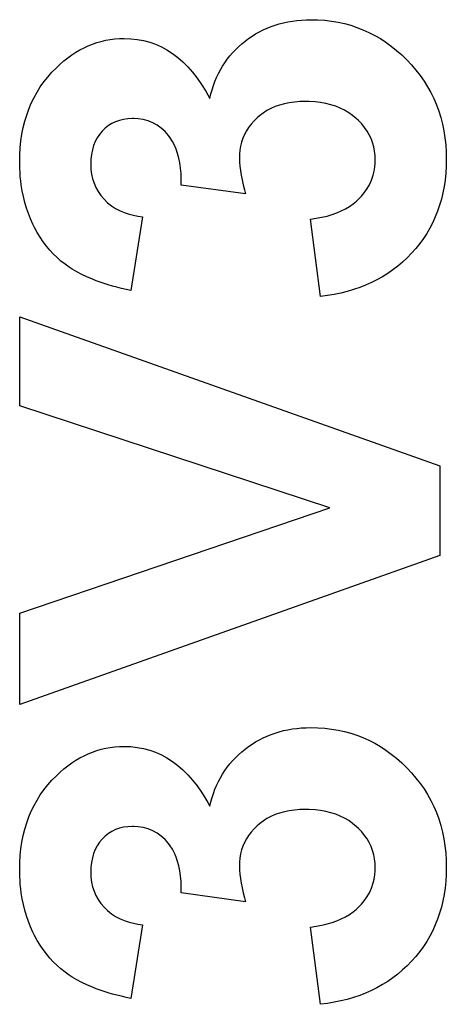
# Model space of a CAD drawing. Extents: x 44 to 148, y -85 to -25.
# Tile 43 of 58: x 98.07 to 99.36, y -33.9 to -30.93. Entities that reach past the tile are written whole.
import ezdxf

# ---------------------------------------------------------------- set-up
doc = ezdxf.new("R2010")
doc.units = 0
doc.layers.add('BLACK', color=7, linetype='CONTINUOUS')

msp = doc.modelspace()

# ---------------------------------------------------------------- linework, layer by layer
at = {"layer": 'BLACK', "linetype": 'CONTINUOUS'}
for p, q in [((98.8305, -30.948531), (98.842826, -30.944212)), ((98.842826, -30.944212), (98.855421, -30.940402)), ((98.855421, -30.940402), (98.868285, -30.9371)), ((98.868285, -30.9371), (98.881419, -30.934305)), ((98.881419, -30.934305), (98.894823, -30.932019)), ((98.894823, -30.932019), (98.908496, -30.930241)), ((98.908496, -30.930241), (98.922438, -30.928971)), ((98.922438, -30.928971), (98.936651, -30.928209)), ((98.936651, -30.928209), (98.951132, -30.927955)), ((98.951132, -30.927955), (98.972155, -30.928428)), ((98.972155, -30.928428), (98.992787, -30.929849)), ((98.992787, -30.929849), (99.013028, -30.932216)), ((99.013028, -30.932216), (99.032877, -30.93553)), ((99.032877, -30.93553), (99.052336, -30.939791)), ((99.052336, -30.939791), (99.071403, -30.944999)), ((99.071403, -30.944999), (99.090079, -30.951154)), ((98.762208, -30.98511), (98.772916, -30.977743)), ((98.772916, -30.977743), (98.783894, -30.970885)), ((98.783894, -30.970885), (98.795141, -30.964534)), ((98.795141, -30.964534), (98.806658, -30.958692)), ((98.806658, -30.958692), (98.818444, -30.953357)), ((98.818444, -30.953357), (98.8305, -30.948531)), ((99.090079, -30.951154), (99.108363, -30.958256)), ((99.108363, -30.958256), (99.126257, -30.966305)), ((99.126257, -30.966305), (99.14376, -30.975301)), ((99.14376, -30.975301), (99.160871, -30.985243)), ((98.265361, -31.012755), (98.27809, -31.006876)), ((98.27809, -31.006876), (98.291006, -31.001688)), ((98.291006, -31.001688), (98.304108, -30.997192)), ((98.304108, -30.997192), (98.317396, -30.993388)), ((98.317396, -30.993388), (98.33087, -30.990275)), ((98.33087, -30.990275), (98.34453, -30.987854)), ((98.34453, -30.987854), (98.358376, -30.986125)), ((98.358376, -30.986125), (98.372408, -30.985087)), ((98.372408, -30.985087), (98.386626, -30.984741)), ((98.386626, -30.984741), (98.406634, -30.985449)), ((98.406634, -30.985449), (98.426129, -30.98757)), ((98.426129, -30.98757), (98.445112, -30.991106)), ((98.445112, -30.991106), (98.463581, -30.996057)), ((98.463581, -30.996057), (98.481538, -31.002421)), ((98.481538, -31.002421), (98.498982, -31.010201)), ((98.732005, -31.009843), (98.741657, -31.001244)), ((98.741657, -31.001244), (98.751769, -30.992984)), ((98.751769, -30.992984), (98.762208, -30.98511)), ((99.160871, -30.985243), (99.177591, -30.996133)), ((99.177591, -30.996133), (99.19392, -31.007969)), ((98.216302, -31.04319), (98.228288, -31.034544)), ((98.228288, -31.034544), (98.240459, -31.026589)), ((98.240459, -31.026589), (98.252817, -31.019326)), ((98.252817, -31.019326), (98.265361, -31.012755)), ((98.498982, -31.010201), (98.515914, -31.019394)), ((98.515914, -31.019394), (98.532332, -31.030003)), ((98.532332, -31.030003), (98.548238, -31.042025)), ((98.705812, -31.037671), (98.714083, -31.028056)), ((98.714083, -31.028056), (98.722814, -31.01878)), ((98.722814, -31.01878), (98.732005, -31.009843)), ((99.19392, -31.007969), (99.209858, -31.020753)), ((99.209858, -31.020753), (99.225404, -31.034483)), ((99.225404, -31.034483), (99.24056, -31.04916)), ((98.181462, -31.073279), (98.192889, -31.062558)), ((98.192889, -31.062558), (98.204503, -31.052528)), ((98.204503, -31.052528), (98.216302, -31.04319)), ((98.548238, -31.042025), (98.56363, -31.055462)), ((98.56363, -31.055462), (98.57851, -31.070313)), ((98.683763, -31.068547), (98.690652, -31.057916)), ((98.690652, -31.057916), (98.698002, -31.047624)), ((98.698002, -31.047624), (98.705812, -31.037671)), ((99.24056, -31.04916), (99.255052, -31.064505)), ((99.255052, -31.064505), (99.26861, -31.080316)), ((98.155487, -31.101172), (98.168042, -31.08695)), ((98.168042, -31.08695), (98.181462, -31.073279)), ((98.57851, -31.070313), (98.592878, -31.086579)), ((98.592878, -31.086579), (98.606732, -31.104259)), ((98.665856, -31.102472), (98.671364, -31.090825)), ((98.671364, -31.090825), (98.677333, -31.079517)), ((98.677333, -31.079517), (98.683763, -31.068547)), ((99.26861, -31.080316), (99.281232, -31.096591)), ((99.281232, -31.096591), (99.292919, -31.113331)), ((98.132976, -31.131268), (98.143799, -31.115944)), ((98.143799, -31.115944), (98.155487, -31.101172)), ((98.606732, -31.104259), (98.620073, -31.123354)), ((98.620073, -31.123354), (98.632902, -31.143863)), ((98.652092, -31.139444), (98.65622, -31.126781)), ((98.65622, -31.126781), (98.660808, -31.114457)), ((98.660808, -31.114457), (98.665856, -31.102472)), ((99.292919, -31.113331), (99.303672, -31.130537)), ((98.113928, -31.163568), (98.123019, -31.147143)), ((98.123019, -31.147143), (98.132976, -31.131268)), ((98.632902, -31.143863), (98.639124, -31.154648)), ((98.639124, -31.154648), (98.645218, -31.165786)), ((98.645218, -31.165786), (98.648425, -31.152446)), ((98.648425, -31.152446), (98.652092, -31.139444)), ((99.303672, -31.130537), (99.313489, -31.148208)), ((99.313489, -31.148208), (99.322372, -31.166343)), ((98.098343, -31.198072), (98.105702, -31.180545)), ((98.105702, -31.180545), (98.113928, -31.163568)), ((98.856487, -31.186051), (98.842974, -31.190803)), ((98.870666, -31.182163), (98.856487, -31.186051)), ((98.88551, -31.179139), (98.870666, -31.182163)), ((98.901019, -31.176979), (98.88551, -31.179139)), ((98.917195, -31.175683), (98.901019, -31.176979)), ((98.934035, -31.175251), (98.917195, -31.175683)), ((98.946015, -31.175451), (98.934035, -31.175251)), ((98.963398, -31.176503), (98.946015, -31.175451)), ((98.980079, -31.178456), (98.963398, -31.176503)), ((98.996056, -31.181311), (98.980079, -31.178456)), ((99.011331, -31.185068), (98.996056, -31.181311)), ((99.025902, -31.189726), (99.011331, -31.185068)), ((99.322372, -31.166343), (99.330319, -31.184944)), ((99.330319, -31.184944), (99.337332, -31.20401)), ((98.091849, -31.216151), (98.098343, -31.198072)), ((98.806427, -31.210244), (98.795575, -31.218452)), ((98.817943, -31.2029), (98.806427, -31.210244)), ((98.830126, -31.19642), (98.817943, -31.2029)), ((98.842974, -31.190803), (98.830126, -31.19642)), ((99.03977, -31.195286), (99.025902, -31.189726)), ((99.052936, -31.201748), (99.03977, -31.195286)), ((99.065398, -31.209111), (99.052936, -31.201748)), ((99.077157, -31.217375), (99.065398, -31.209111)), ((99.337332, -31.20401), (99.343409, -31.223541)), ((98.081459, -31.253961), (98.086221, -31.23478)), ((98.086221, -31.23478), (98.091849, -31.216151)), ((98.349021, -31.241635), (98.338636, -31.248142)), ((98.360141, -31.236311), (98.349021, -31.241635)), ((98.371995, -31.232171), (98.360141, -31.236311)), ((98.384584, -31.229213), (98.371995, -31.232171)), ((98.397908, -31.227439), (98.384584, -31.229213)), ((98.411966, -31.226847), (98.397908, -31.227439)), ((98.416176, -31.226897), (98.411966, -31.226847)), ((98.428491, -31.227653), (98.416176, -31.226897)), ((98.444176, -31.230072), (98.428491, -31.227653)), ((98.459021, -31.234103), (98.444176, -31.230072)), ((98.473027, -31.239746), (98.459021, -31.234103)), ((98.486193, -31.247002), (98.473027, -31.239746)), ((98.77045, -31.243474), (98.762736, -31.253572)), ((98.779108, -31.233752), (98.77045, -31.243474)), ((98.788711, -31.224405), (98.779108, -31.233752)), ((98.795575, -31.218452), (98.788711, -31.224405)), ((99.088213, -31.226542), (99.077157, -31.217375)), ((99.095127, -31.233007), (99.088213, -31.226542)), ((99.104661, -31.243049), (99.095127, -31.233007)), ((99.113191, -31.253504), (99.104661, -31.243049)), ((99.343409, -31.223541), (99.348552, -31.243537)), ((99.348552, -31.243537), (99.352759, -31.263999)), ((98.074533, -31.293974), (98.077563, -31.273692)), ((98.077563, -31.273692), (98.081459, -31.253961)), ((98.311984, -31.274489), (98.304976, -31.285065)), ((98.32007, -31.264705), (98.311984, -31.274489)), ((98.328986, -31.255832), (98.32007, -31.264705)), ((98.338636, -31.248142), (98.328986, -31.255832)), ((98.49852, -31.25587), (98.486193, -31.247002)), ((98.510007, -31.26635), (98.49852, -31.25587)), ((98.520654, -31.278443), (98.510007, -31.26635)), ((98.750142, -31.274896), (98.745262, -31.286121)), ((98.755967, -31.264046), (98.750142, -31.274896)), ((98.762736, -31.253572), (98.755967, -31.264046)), ((99.120718, -31.264372), (99.113191, -31.253504)), ((99.127241, -31.275654), (99.120718, -31.264372)), ((99.352759, -31.263999), (99.356031, -31.284925)), ((98.072368, -31.314808), (98.074533, -31.293974)), ((98.299047, -31.296432), (98.294195, -31.308592)), ((98.304976, -31.285065), (98.299047, -31.296432)), ((98.525599, -31.285037), (98.520654, -31.278443)), ((98.53238, -31.295612), (98.525599, -31.285037)), ((98.5384, -31.307008), (98.53238, -31.295612)), ((98.741327, -31.297722), (98.738336, -31.309699)), ((98.745262, -31.286121), (98.741327, -31.297722)), ((99.132761, -31.287349), (99.127241, -31.275654)), ((99.137277, -31.299457), (99.132761, -31.287349)), ((99.140789, -31.311978), (99.137277, -31.299457)), ((99.356031, -31.284925), (99.358369, -31.306317)), ((98.07107, -31.336192), (98.072368, -31.314808)), ((98.290422, -31.321544), (98.287727, -31.335287)), ((98.294195, -31.308592), (98.290422, -31.321544)), ((98.543657, -31.319225), (98.5384, -31.307008)), ((98.548153, -31.332264), (98.543657, -31.319225)), ((98.551886, -31.346123), (98.548153, -31.332264)), ((98.735187, -31.334779), (98.734977, -31.343473)), ((98.736289, -31.322051), (98.735187, -31.334779)), ((98.738336, -31.309699), (98.736289, -31.322051)), ((99.143298, -31.324913), (99.140789, -31.311978)), ((99.144803, -31.33826), (99.143298, -31.324913)), ((99.358369, -31.306317), (99.359771, -31.328173)), ((99.359771, -31.328173), (99.360239, -31.350495)), ((98.070637, -31.358128), (98.07107, -31.336192)), ((98.070676, -31.364596), (98.070637, -31.358128)), ((98.070988, -31.377416), (98.070676, -31.364596)), ((98.286109, -31.349822), (98.28557, -31.36515)), ((98.287727, -31.335287), (98.286109, -31.349822)), ((98.554858, -31.360804), (98.551886, -31.346123)), ((98.557067, -31.376305), (98.554858, -31.360804)), ((98.734977, -31.343473), (98.735417, -31.358415)), ((98.735417, -31.358415), (98.736402, -31.371001)), ((99.144083, -31.373268), (99.14511, -31.360642)), ((99.145305, -31.352021), (99.144803, -31.33826)), ((99.14511, -31.360642), (99.145305, -31.352021)), ((99.360239, -31.350495), (99.359829, -31.371601)), ((98.071613, -31.390082), (98.070988, -31.377416)), ((98.072551, -31.402592), (98.071613, -31.390082)), ((98.28557, -31.36515), (98.286195, -31.380291)), ((98.286195, -31.380291), (98.28807, -31.394878)), ((98.558514, -31.392628), (98.557067, -31.376305)), ((98.559199, -31.409772), (98.558514, -31.392628)), ((98.736402, -31.371001), (98.73795, -31.384151)), ((98.73795, -31.384151), (98.740061, -31.397863)), ((99.139389, -31.397425), (99.142176, -31.385529)), ((99.142176, -31.385529), (99.144083, -31.373268)), ((99.358598, -31.392255), (99.356547, -31.412455)), ((99.359829, -31.371601), (99.358598, -31.392255)), ((98.0738, -31.414947), (98.072551, -31.402592)), ((98.075363, -31.427147), (98.0738, -31.414947)), ((98.28807, -31.394878), (98.291195, -31.408913)), ((98.291195, -31.408913), (98.295569, -31.422394)), ((98.295569, -31.422394), (98.301193, -31.435322)), ((98.559122, -31.427737), (98.559199, -31.409772)), ((98.740061, -31.397863), (98.742735, -31.412139)), ((98.742735, -31.412139), (98.745971, -31.426977)), ((99.127654, -31.427363), (99.134304, -31.412718)), ((99.134304, -31.412718), (99.139389, -31.397425)), ((99.356547, -31.412455), (99.353675, -31.432202)), ((98.078292, -31.445157), (98.075363, -31.427147)), ((98.081924, -31.462818), (98.078292, -31.445157)), ((98.301193, -31.435322), (98.308067, -31.447696)), ((98.308067, -31.447696), (98.316191, -31.459517)), ((98.75299, -31.454298), (98.559122, -31.427737)), ((98.745971, -31.426977), (98.749771, -31.442378)), ((98.749771, -31.442378), (98.75299, -31.454298)), ((99.104183, -31.461138), (99.112251, -31.451431)), ((99.112251, -31.451431), (99.119439, -31.44136)), ((99.119439, -31.44136), (99.127654, -31.427363)), ((99.349983, -31.451496), (99.34547, -31.470336)), ((99.353675, -31.432202), (99.349983, -31.451496)), ((98.08626, -31.48013), (98.081924, -31.462818)), ((98.091298, -31.497093), (98.08626, -31.48013)), ((98.316191, -31.459517), (98.325565, -31.470785)), ((98.325565, -31.470785), (98.336065, -31.481165)), ((98.336065, -31.481165), (98.347719, -31.490477)), ((99.078405, -31.484828), (99.088764, -31.476439)), ((99.088764, -31.476439), (99.095235, -31.470479)), ((99.095235, -31.470479), (99.104183, -31.461138)), ((99.34547, -31.470336), (99.340137, -31.488724)), ((98.097039, -31.513707), (98.091298, -31.497093)), ((98.347719, -31.490477), (98.360527, -31.49872)), ((98.360527, -31.49872), (98.37449, -31.505894)), ((98.37449, -31.505894), (98.389607, -31.512001)), ((98.389607, -31.512001), (98.401703, -31.515879)), ((99.014855, -31.516871), (99.029132, -31.511783)), ((99.029132, -31.511783), (99.042625, -31.506034)), ((99.042625, -31.506034), (99.055335, -31.499625)), ((99.055335, -31.499625), (99.067262, -31.492557)), ((99.067262, -31.492557), (99.078405, -31.484828)), ((99.333983, -31.506658), (99.327009, -31.524139)), ((99.340137, -31.488724), (99.333983, -31.506658)), ((98.103484, -31.529973), (98.097039, -31.513707)), ((98.110631, -31.545889), (98.103484, -31.529973)), ((98.401703, -31.515879), (98.414448, -31.519156)), ((98.441886, -31.523907), (98.406776, -31.746168)), ((98.414448, -31.519156), (98.427842, -31.521832)), ((98.427842, -31.521832), (98.441886, -31.523907)), ((98.949911, -31.530624), (98.967322, -31.528176)), ((98.980136, -31.764181), (98.949911, -31.530624)), ((98.967322, -31.528176), (98.98395, -31.525068)), ((98.98395, -31.525068), (98.999794, -31.521299)), ((98.999794, -31.521299), (99.014855, -31.516871)), ((99.319214, -31.541167), (99.310598, -31.557741)), ((99.327009, -31.524139), (99.319214, -31.541167)), ((98.115748, -31.556202), (98.110631, -31.545889)), ((98.12386, -31.571129), (98.115748, -31.556202)), ((98.132499, -31.585407), (98.12386, -31.571129)), ((99.310598, -31.557741), (99.301163, -31.573863)), ((98.141663, -31.599036), (98.132499, -31.585407)), ((98.151354, -31.612015), (98.141663, -31.599036)), ((99.290906, -31.589531), (99.27983, -31.604746)), ((99.301163, -31.573863), (99.290906, -31.589531)), ((98.16157, -31.624345), (98.151354, -31.612015)), ((98.172312, -31.636025), (98.16157, -31.624345)), ((99.267932, -31.619508), (99.255215, -31.633817)), ((99.27983, -31.604746), (99.267932, -31.619508)), ((98.183581, -31.647057), (98.172312, -31.636025)), ((98.195375, -31.657438), (98.183581, -31.647057)), ((98.207695, -31.667171), (98.195375, -31.657438)), ((99.227876, -31.660431), (99.213451, -31.672632)), ((99.241797, -31.647492), (99.227876, -31.660431)), ((99.255215, -31.633817), (99.241797, -31.647492)), ((98.220541, -31.676254), (98.207695, -31.667171)), ((98.229426, -31.682001), (98.220541, -31.676254)), ((98.243441, -31.690277), (98.229426, -31.682001)), ((98.258284, -31.69814), (98.243441, -31.690277)), ((99.198523, -31.684096), (99.183093, -31.694824)), ((99.213451, -31.672632), (99.198523, -31.684096)), ((98.273953, -31.70559), (98.258284, -31.69814)), ((98.290448, -31.712627), (98.273953, -31.70559)), ((98.301904, -31.717088), (98.290448, -31.712627)), ((98.313727, -31.721366), (98.301904, -31.717088)), ((98.325918, -31.72546), (98.313727, -31.721366)), ((99.150721, -31.714067), (99.13378, -31.722584)), ((99.167158, -31.704814), (99.150721, -31.714067)), ((99.183093, -31.694824), (99.167158, -31.704814)), ((98.338476, -31.729371), (98.325918, -31.72546)), ((98.351401, -31.733098), (98.338476, -31.729371)), ((98.364694, -31.736641), (98.351401, -31.733098)), ((98.378354, -31.74), (98.364694, -31.736641)), ((98.392381, -31.743176), (98.378354, -31.74)), ((98.406776, -31.746168), (98.392381, -31.743176)), ((99.060984, -31.749279), (99.041527, -31.75411)), ((99.079938, -31.74371), (99.060984, -31.749279)), ((99.098389, -31.737405), (99.079938, -31.74371)), ((99.116336, -31.730363), (99.098389, -31.737405)), ((99.13378, -31.722584), (99.116336, -31.730363)), ((99.001103, -31.761561), (98.980136, -31.764181)), ((99.021567, -31.758204), (99.001103, -31.761561)), ((99.041527, -31.75411), (99.021567, -31.758204)), ((98.070637, -32.09513), (98.070637, -31.825547)), ((98.070637, -31.825547), (99.3407, -32.276175)), ((99.008529, -32.403487), (98.070637, -32.09513)), ((99.3407, -32.276175), (99.3407, -32.54759)), ((98.070637, -32.721919), (99.008529, -32.403487)), ((99.3407, -32.54759), (98.070637, -32.997608)), ((98.070637, -32.997608), (98.070637, -32.721919)), ((98.818444, -33.092924), (98.8305, -33.088098)), ((98.8305, -33.088098), (98.842826, -33.08378)), ((98.842826, -33.08378), (98.855421, -33.079969)), ((98.855421, -33.079969), (98.868285, -33.076667)), ((98.868285, -33.076667), (98.881419, -33.073873)), ((98.881419, -33.073873), (98.894823, -33.071587)), ((98.894823, -33.071587), (98.908496, -33.069808)), ((98.908496, -33.069808), (98.922438, -33.068538)), ((98.922438, -33.068538), (98.936651, -33.067776)), ((98.936651, -33.067776), (98.951132, -33.067522)), ((98.951132, -33.067522), (98.972155, -33.067996)), ((98.972155, -33.067996), (98.992787, -33.069416)), ((98.992787, -33.069416), (99.013028, -33.071783)), ((99.013028, -33.071783), (99.032877, -33.075098)), ((99.032877, -33.075098), (99.052336, -33.079359)), ((99.052336, -33.079359), (99.071403, -33.084567)), ((99.071403, -33.084567), (99.090079, -33.090722)), ((99.090079, -33.090722), (99.108363, -33.097824)), ((98.762208, -33.124677), (98.772916, -33.117311)), ((98.772916, -33.117311), (98.783894, -33.110452)), ((98.783894, -33.110452), (98.795141, -33.104101)), ((98.795141, -33.104101), (98.806658, -33.098259)), ((98.806658, -33.098259), (98.818444, -33.092924)), ((99.108363, -33.097824), (99.126257, -33.105872)), ((99.126257, -33.105872), (99.14376, -33.114868)), ((99.14376, -33.114868), (99.160871, -33.124811)), ((98.265361, -33.152323), (98.27809, -33.146443)), ((98.27809, -33.146443), (98.291006, -33.141255)), ((98.291006, -33.141255), (98.304108, -33.136759)), ((98.304108, -33.136759), (98.317396, -33.132955)), ((98.317396, -33.132955), (98.33087, -33.129842)), ((98.33087, -33.129842), (98.34453, -33.127421)), ((98.34453, -33.127421), (98.358376, -33.125692)), ((98.358376, -33.125692), (98.372408, -33.124654)), ((98.372408, -33.124654), (98.386626, -33.124309)), ((98.386626, -33.124309), (98.406634, -33.125016)), ((98.406634, -33.125016), (98.426129, -33.127137)), ((98.426129, -33.127137), (98.445112, -33.130674)), ((98.445112, -33.130674), (98.463581, -33.135624)), ((98.463581, -33.135624), (98.481538, -33.141989)), ((98.481538, -33.141989), (98.498982, -33.149768)), ((98.498982, -33.149768), (98.515914, -33.158962)), ((98.722814, -33.158348), (98.732005, -33.14941)), ((98.732005, -33.14941), (98.741657, -33.140812)), ((98.741657, -33.140812), (98.751769, -33.132552)), ((98.751769, -33.132552), (98.762208, -33.124677)), ((99.160871, -33.124811), (99.177591, -33.1357)), ((99.177591, -33.1357), (99.19392, -33.147537)), ((99.19392, -33.147537), (99.209858, -33.16032)), ((98.216302, -33.182758), (98.228288, -33.174111)), ((98.228288, -33.174111), (98.240459, -33.166157)), ((98.240459, -33.166157), (98.252817, -33.158894)), ((98.252817, -33.158894), (98.265361, -33.152323)), ((98.515914, -33.158962), (98.532332, -33.16957)), ((98.532332, -33.16957), (98.548238, -33.181592)), ((98.698002, -33.187192), (98.705812, -33.177238)), ((98.705812, -33.177238), (98.714083, -33.167624)), ((98.714083, -33.167624), (98.722814, -33.158348)), ((99.209858, -33.16032), (99.225404, -33.17405)), ((99.225404, -33.17405), (99.24056, -33.188728)), ((98.181462, -33.212847), (98.192889, -33.202125)), ((98.192889, -33.202125), (98.204503, -33.192096)), ((98.204503, -33.192096), (98.216302, -33.182758)), ((98.548238, -33.181592), (98.56363, -33.195029)), ((98.56363, -33.195029), (98.57851, -33.209881)), ((98.677333, -33.219084), (98.683763, -33.208114)), ((98.683763, -33.208114), (98.690652, -33.197484)), ((98.690652, -33.197484), (98.698002, -33.187192)), ((99.24056, -33.188728), (99.255052, -33.204073)), ((99.255052, -33.204073), (99.26861, -33.219883)), ((98.155487, -33.240739), (98.168042, -33.226517)), ((98.168042, -33.226517), (98.181462, -33.212847)), ((98.57851, -33.209881), (98.592878, -33.226146)), ((98.592878, -33.226146), (98.606732, -33.243827)), ((98.665856, -33.242039), (98.671364, -33.230392)), ((98.671364, -33.230392), (98.677333, -33.219084)), ((99.26861, -33.219883), (99.281232, -33.236158)), ((99.281232, -33.236158), (99.292919, -33.252899)), ((98.132976, -33.270835), (98.143799, -33.255512)), ((98.143799, -33.255512), (98.155487, -33.240739)), ((98.606732, -33.243827), (98.620073, -33.262921)), ((98.620073, -33.262921), (98.632902, -33.28343)), ((98.652092, -33.279012), (98.65622, -33.266349)), ((98.65622, -33.266349), (98.660808, -33.254024)), ((98.660808, -33.254024), (98.665856, -33.242039)), ((99.292919, -33.252899), (99.303672, -33.270104)), ((98.113928, -33.303135), (98.123019, -33.28671)), ((98.123019, -33.28671), (98.132976, -33.270835)), ((98.632902, -33.28343), (98.639124, -33.294215)), ((98.639124, -33.294215), (98.645218, -33.305354)), ((98.645218, -33.305354), (98.648425, -33.292013)), ((98.648425, -33.292013), (98.652092, -33.279012)), ((99.303672, -33.270104), (99.313489, -33.287775)), ((99.313489, -33.287775), (99.322372, -33.305911)), ((98.098343, -33.33764), (98.105702, -33.320112)), ((98.105702, -33.320112), (98.113928, -33.303135)), ((98.856487, -33.325618), (98.842974, -33.330371)), ((98.870666, -33.32173), (98.856487, -33.325618)), ((98.88551, -33.318706), (98.870666, -33.32173)), ((98.901019, -33.316546), (98.88551, -33.318706)), ((98.917195, -33.31525), (98.901019, -33.316546)), ((98.934035, -33.314818), (98.917195, -33.31525)), ((98.946015, -33.315018), (98.934035, -33.314818)), ((98.963398, -33.31607), (98.946015, -33.315018)), ((98.980079, -33.318024), (98.963398, -33.31607)), ((98.996056, -33.320879), (98.980079, -33.318024)), ((99.011331, -33.324635), (98.996056, -33.320879)), ((99.025902, -33.329294), (99.011331, -33.324635)), ((99.322372, -33.305911), (99.330319, -33.324511)), ((99.330319, -33.324511), (99.337332, -33.343577)), ((98.086221, -33.374347), (98.091849, -33.355718)), ((98.091849, -33.355718), (98.098343, -33.33764)), ((98.795575, -33.35802), (98.788711, -33.363972)), ((98.806427, -33.349811), (98.795575, -33.35802)), ((98.817943, -33.342467), (98.806427, -33.349811)), ((98.830126, -33.335987), (98.817943, -33.342467)), ((98.842974, -33.330371), (98.830126, -33.335987)), ((99.03977, -33.334854), (99.025902, -33.329294)), ((99.052936, -33.341315), (99.03977, -33.334854)), ((99.065398, -33.348678), (99.052936, -33.341315)), ((99.077157, -33.356943), (99.065398, -33.348678)), ((99.088213, -33.366109), (99.077157, -33.356943)), ((99.337332, -33.343577), (99.343409, -33.363108)), ((98.081459, -33.393528), (98.086221, -33.374347)), ((98.338636, -33.387709), (98.328986, -33.395399)), ((98.349021, -33.381203), (98.338636, -33.387709)), ((98.360141, -33.375879), (98.349021, -33.381203)), ((98.371995, -33.371738), (98.360141, -33.375879)), ((98.384584, -33.36878), (98.371995, -33.371738)), ((98.397908, -33.367006), (98.384584, -33.36878)), ((98.411966, -33.366414), (98.397908, -33.367006)), ((98.416176, -33.366465), (98.411966, -33.366414)), ((98.428491, -33.367221), (98.416176, -33.366465)), ((98.444176, -33.369639), (98.428491, -33.367221)), ((98.459021, -33.37367), (98.444176, -33.369639)), ((98.473027, -33.379313), (98.459021, -33.37367)), ((98.486193, -33.386569), (98.473027, -33.379313)), ((98.49852, -33.395437), (98.486193, -33.386569)), ((98.77045, -33.383041), (98.762736, -33.39314)), ((98.779108, -33.373319), (98.77045, -33.383041)), ((98.788711, -33.363972), (98.779108, -33.373319)), ((99.095127, -33.372574), (99.088213, -33.366109)), ((99.104661, -33.382616), (99.095127, -33.372574)), ((99.113191, -33.393071), (99.104661, -33.382616)), ((99.343409, -33.363108), (99.348552, -33.383105)), ((99.348552, -33.383105), (99.352759, -33.403566)), ((98.074533, -33.433542), (98.077563, -33.413259)), ((98.077563, -33.413259), (98.081459, -33.393528)), ((98.311984, -33.414056), (98.304976, -33.424632)), ((98.32007, -33.404272), (98.311984, -33.414056)), ((98.328986, -33.395399), (98.32007, -33.404272)), ((98.510007, -33.405918), (98.49852, -33.395437)), ((98.520654, -33.418011), (98.510007, -33.405918)), ((98.525599, -33.424605), (98.520654, -33.418011)), ((98.750142, -33.414463), (98.745262, -33.425689)), ((98.755967, -33.403614), (98.750142, -33.414463)), ((98.762736, -33.39314), (98.755967, -33.403614)), ((99.120718, -33.40394), (99.113191, -33.393071)), ((99.127241, -33.415221), (99.120718, -33.40394)), ((99.132761, -33.426916), (99.127241, -33.415221)), ((99.352759, -33.403566), (99.356031, -33.424492)), ((98.072368, -33.454375), (98.074533, -33.433542)), ((98.299047, -33.436), (98.294195, -33.448159)), ((98.304976, -33.424632), (98.299047, -33.436)), ((98.53238, -33.43518), (98.525599, -33.424605)), ((98.5384, -33.446576), (98.53238, -33.43518)), ((98.543657, -33.458793), (98.5384, -33.446576)), ((98.741327, -33.43729), (98.738336, -33.449266)), ((98.745262, -33.425689), (98.741327, -33.43729)), ((99.137277, -33.439024), (99.132761, -33.426916)), ((99.140789, -33.451545), (99.137277, -33.439024)), ((99.356031, -33.424492), (99.358369, -33.445884)), ((99.358369, -33.445884), (99.359771, -33.467741)), ((98.070637, -33.497695), (98.07107, -33.47576)), ((98.07107, -33.47576), (98.072368, -33.454375)), ((98.287727, -33.474854), (98.286109, -33.48939)), ((98.290422, -33.461111), (98.287727, -33.474854)), ((98.294195, -33.448159), (98.290422, -33.461111)), ((98.548153, -33.471831), (98.543657, -33.458793)), ((98.551886, -33.485691), (98.548153, -33.471831)), ((98.735187, -33.474346), (98.734977, -33.48304)), ((98.736289, -33.461618), (98.735187, -33.474346)), ((98.738336, -33.449266), (98.736289, -33.461618)), ((99.143298, -33.46448), (99.140789, -33.451545)), ((99.144803, -33.477828), (99.143298, -33.46448)), ((99.359771, -33.467741), (99.360239, -33.490062)), ((98.070676, -33.504163), (98.070637, -33.497695)), ((98.070988, -33.516984), (98.070676, -33.504163)), ((98.286109, -33.48939), (98.28557, -33.504717)), ((98.28557, -33.504717), (98.286195, -33.519858)), ((98.554858, -33.500371), (98.551886, -33.485691)), ((98.557067, -33.515873), (98.554858, -33.500371)), ((98.734977, -33.48304), (98.735417, -33.497982)), ((98.735417, -33.497982), (98.736402, -33.510569)), ((99.144083, -33.512835), (99.14511, -33.500209)), ((99.145305, -33.491589), (99.144803, -33.477828)), ((99.14511, -33.500209), (99.145305, -33.491589)), ((99.360239, -33.490062), (99.359829, -33.511169)), ((98.071613, -33.529649), (98.070988, -33.516984)), ((98.072551, -33.542159), (98.071613, -33.529649)), ((98.286195, -33.519858), (98.28807, -33.534446)), ((98.28807, -33.534446), (98.291195, -33.54848)), ((98.558514, -33.532195), (98.557067, -33.515873)), ((98.559199, -33.549339), (98.558514, -33.532195)), ((98.736402, -33.510569), (98.73795, -33.523718)), ((98.73795, -33.523718), (98.740061, -33.537431)), ((99.134304, -33.552286), (99.139389, -33.536992)), ((99.139389, -33.536992), (99.142176, -33.525096)), ((99.142176, -33.525096), (99.144083, -33.512835)), ((99.358598, -33.531822), (99.356547, -33.552022)), ((99.359829, -33.511169), (99.358598, -33.531822)), ((98.0738, -33.554514), (98.072551, -33.542159)), ((98.075363, -33.566715), (98.0738, -33.554514)), ((98.078292, -33.584724), (98.075363, -33.566715)), ((98.291195, -33.54848), (98.295569, -33.561961)), ((98.295569, -33.561961), (98.301193, -33.574889)), ((98.559122, -33.567304), (98.559199, -33.549339)), ((98.740061, -33.537431), (98.742735, -33.551706)), ((98.742735, -33.551706), (98.745971, -33.566544)), ((98.745971, -33.566544), (98.749771, -33.581945)), ((99.119439, -33.580927), (99.127654, -33.566931)), ((99.127654, -33.566931), (99.134304, -33.552286)), ((99.356547, -33.552022), (99.353675, -33.571769)), ((98.081924, -33.602385), (98.078292, -33.584724)), ((98.301193, -33.574889), (98.308067, -33.587263)), ((98.308067, -33.587263), (98.316191, -33.599084)), ((98.75299, -33.593866), (98.559122, -33.567304)), ((98.749771, -33.581945), (98.75299, -33.593866)), ((99.104183, -33.600705), (99.112251, -33.590999)), ((99.112251, -33.590999), (99.119439, -33.580927)), ((99.349983, -33.591063), (99.34547, -33.609903)), ((99.353675, -33.571769), (99.349983, -33.591063)), ((98.08626, -33.619697), (98.081924, -33.602385)), ((98.091298, -33.63666), (98.08626, -33.619697)), ((98.316191, -33.599084), (98.325565, -33.610352)), ((98.325565, -33.610352), (98.336065, -33.620732)), ((98.336065, -33.620732), (98.347719, -33.630044)), ((99.067262, -33.632124), (99.078405, -33.624395)), ((99.078405, -33.624395), (99.088764, -33.616006)), ((99.088764, -33.616006), (99.095235, -33.610047)), ((99.095235, -33.610047), (99.104183, -33.600705)), ((99.34547, -33.609903), (99.340137, -33.628291)), ((98.097039, -33.653274), (98.091298, -33.63666)), ((98.103484, -33.66954), (98.097039, -33.653274)), ((98.347719, -33.630044), (98.360527, -33.638287)), ((98.360527, -33.638287), (98.37449, -33.645462)), ((98.37449, -33.645462), (98.389607, -33.651568)), ((98.389607, -33.651568), (98.401703, -33.655446)), ((98.401703, -33.655446), (98.414448, -33.658723)), ((99.014855, -33.656438), (99.029132, -33.65135)), ((99.029132, -33.65135), (99.042625, -33.645601)), ((99.042625, -33.645601), (99.055335, -33.639193)), ((99.055335, -33.639193), (99.067262, -33.632124)), ((99.333983, -33.646225), (99.327009, -33.663706)), ((99.340137, -33.628291), (99.333983, -33.646225)), ((98.110631, -33.685457), (98.103484, -33.66954)), ((98.115748, -33.695769), (98.110631, -33.685457)), ((98.441886, -33.663475), (98.406776, -33.885736)), ((98.414448, -33.658723), (98.427842, -33.6614)), ((98.427842, -33.6614), (98.441886, -33.663475)), ((98.949911, -33.670191), (98.967322, -33.667743)), ((98.980136, -33.903749), (98.949911, -33.670191)), ((98.967322, -33.667743), (98.98395, -33.664635)), ((98.98395, -33.664635), (98.999794, -33.660867)), ((98.999794, -33.660867), (99.014855, -33.656438)), ((99.319214, -33.680734), (99.310598, -33.697309)), ((99.327009, -33.663706), (99.319214, -33.680734)), ((98.12386, -33.710696), (98.115748, -33.695769)), ((98.132499, -33.724974), (98.12386, -33.710696)), ((99.301163, -33.71343), (99.290906, -33.729098)), ((99.310598, -33.697309), (99.301163, -33.71343)), ((98.141663, -33.738603), (98.132499, -33.724974)), ((98.151354, -33.751582), (98.141663, -33.738603)), ((99.27983, -33.744313), (99.267932, -33.759075)), ((99.290906, -33.729098), (99.27983, -33.744313)), ((98.16157, -33.763912), (98.151354, -33.751582)), ((98.172312, -33.775593), (98.16157, -33.763912)), ((99.255215, -33.773384), (99.241797, -33.787059)), ((99.267932, -33.759075), (99.255215, -33.773384)), ((98.183581, -33.786624), (98.172312, -33.775593)), ((98.195375, -33.797006), (98.183581, -33.786624)), ((98.207695, -33.806738), (98.195375, -33.797006)), ((99.227876, -33.799998), (99.213451, -33.812199)), ((99.241797, -33.787059), (99.227876, -33.799998)), ((98.220541, -33.815821), (98.207695, -33.806738)), ((98.229426, -33.821568), (98.220541, -33.815821)), ((98.243441, -33.829845), (98.229426, -33.821568)), ((98.258284, -33.837708), (98.243441, -33.829845)), ((99.183093, -33.834391), (99.167158, -33.844381)), ((99.198523, -33.823664), (99.183093, -33.834391)), ((99.213451, -33.812199), (99.198523, -33.823664)), ((98.273953, -33.845157), (98.258284, -33.837708)), ((98.290448, -33.852194), (98.273953, -33.845157)), ((98.301904, -33.856656), (98.290448, -33.852194)), ((98.313727, -33.860933), (98.301904, -33.856656)), ((98.325918, -33.865028), (98.313727, -33.860933)), ((99.13378, -33.862151), (99.116336, -33.86993)), ((99.150721, -33.853635), (99.13378, -33.862151)), ((99.167158, -33.844381), (99.150721, -33.853635)), ((98.338476, -33.868938), (98.325918, -33.865028)), ((98.351401, -33.872665), (98.338476, -33.868938)), ((98.364694, -33.876208), (98.351401, -33.872665)), ((98.378354, -33.879568), (98.364694, -33.876208)), ((98.392381, -33.882744), (98.378354, -33.879568)), ((98.406776, -33.885736), (98.392381, -33.882744)), ((99.041527, -33.893677), (99.021567, -33.897771)), ((99.060984, -33.888846), (99.041527, -33.893677)), ((99.079938, -33.883278), (99.060984, -33.888846)), ((99.098389, -33.876973), (99.079938, -33.883278)), ((99.116336, -33.86993), (99.098389, -33.876973)), ((99.001103, -33.901129), (98.980136, -33.903749)), ((99.021567, -33.897771), (99.001103, -33.901129))]:
    msp.add_line(p, q, dxfattribs=at)

doc.saveas('drawing.dxf')
